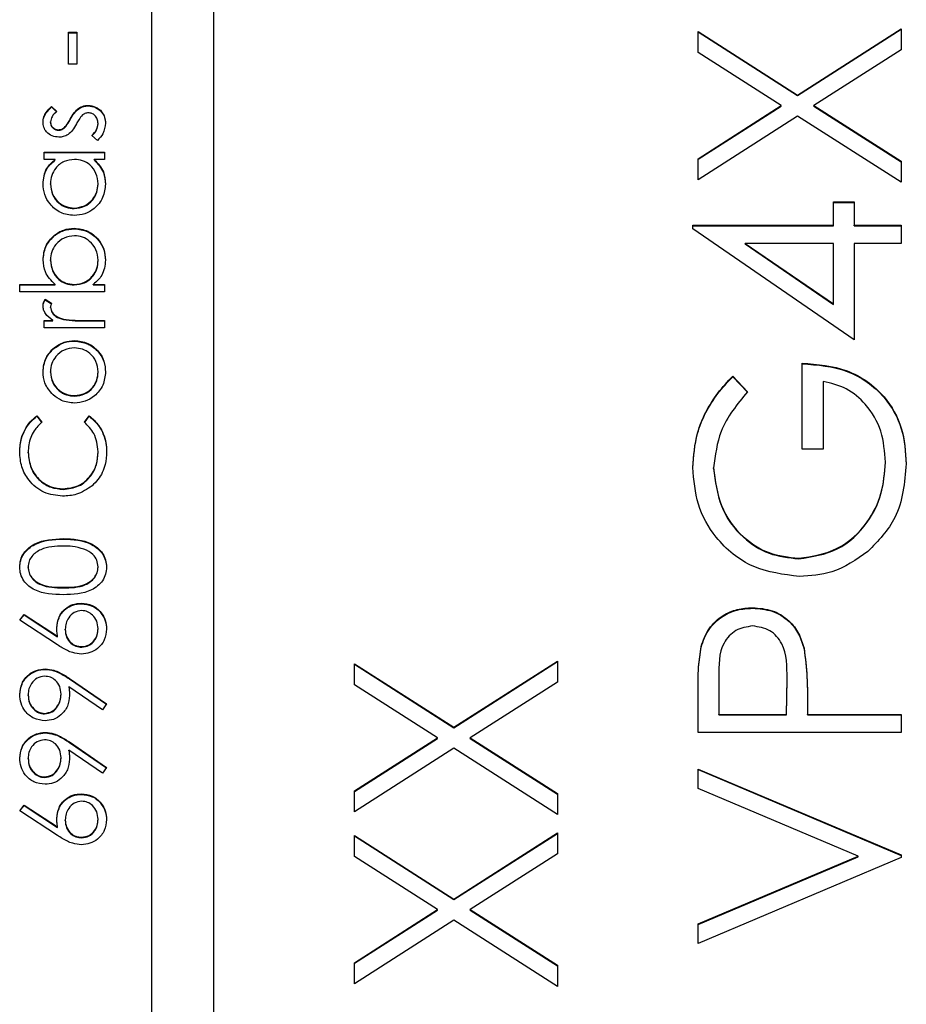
# Model space of a CAD drawing. Header units: millimetres. Extents: x 326 to 1048, y 19 to 719.
# Tile 8 of 19: x 769.62 to 775.3, y 289.98 to 296.29. Entities that reach past the tile are written whole.
import ezdxf

# ---------------------------------------------------------------- set-up
doc = ezdxf.new("R2010")
doc.units = ezdxf.units.MM

msp = doc.modelspace()

# ---------------------------------------------------------------- linework, layer by layer
at = {"color": 7, "linetype": 'Continuous', "lineweight": 25}
for p, q in [((770.4641, 325.372), (770.4641, 285.3943)), ((770.8641, 285.3943), (770.8641, 325.372)), ((769.9334, 296.2074), (769.9877, 296.2074)), ((769.9334, 296.004), (769.9334, 296.2074)), ((769.9334, 296.2041), (769.9877, 296.2041)), ((769.9877, 296.2074), (769.9877, 296.004)), ((773.9641, 296.2133), (774.601, 295.806)), ((773.9641, 296.0787), (773.9641, 296.2133)), ((773.9641, 296.2099), (774.601, 295.8026)), ((774.601, 295.806), (775.2641, 296.2299)), ((774.601, 295.8026), (775.2641, 296.2266)), ((775.2641, 296.2299), (775.2641, 296.0954)), ((774.4958, 295.7385), (773.9641, 296.0787)), ((775.2641, 296.0954), (774.7062, 295.7385)), ((769.9877, 296.004), (769.9334, 296.004)), ((774.601, 295.8026), (774.601, 295.806)), ((769.8256, 295.7328), (769.8588, 295.7006)), ((769.8256, 295.7294), (769.8256, 295.7328)), ((769.8256, 295.7294), (769.8588, 295.6972)), ((769.9993, 295.7182), (769.9993, 295.7216)), ((770.0591, 295.7362), (770.0591, 295.7396)), ((773.9641, 295.3984), (774.4958, 295.7385)), ((773.9641, 295.395), (774.4958, 295.7352)), ((774.4958, 295.7352), (774.4958, 295.7385)), ((774.7062, 295.7385), (775.2641, 295.3817)), ((774.7062, 295.7352), (774.7062, 295.7385)), ((774.7062, 295.7352), (775.2641, 295.3784)), ((769.8181, 295.6305), (769.8181, 295.6338)), ((769.9451, 295.6486), (769.9451, 295.6519)), ((770.1233, 295.6205), (770.1233, 295.6239)), ((774.601, 295.6714), (773.9641, 295.2638)), ((775.2641, 295.2472), (774.601, 295.6714)), ((769.8701, 295.5803), (769.8701, 295.5836)), ((769.9052, 295.5934), (769.9052, 295.5968)), ((770.1185, 295.5158), (770.0826, 295.5473)), ((769.7774, 295.4412), (770.1641, 295.4412)), ((769.7774, 295.3938), (769.7774, 295.4412)), ((769.7774, 295.4379), (770.1641, 295.4379)), ((770.1641, 295.4412), (770.1641, 295.3938)), ((769.8489, 295.3938), (769.7774, 295.3938)), ((769.8489, 295.3904), (769.8489, 295.3938)), ((770.1641, 295.3938), (770.0972, 295.3938)), ((770.0972, 295.3904), (770.0972, 295.3938)), ((773.9641, 295.2638), (773.9641, 295.3984)), ((775.2641, 295.3817), (775.2641, 295.2472)), ((769.8181, 295.2347), (769.8181, 295.238)), ((770.1233, 295.2343), (770.1233, 295.2376)), ((774.8307, 295.1222), (774.9641, 295.1222)), ((774.8307, 294.9723), (774.8307, 295.1222)), ((774.9641, 295.1222), (774.9641, 294.9723)), ((769.9702, 295.0785), (769.9702, 295.0819)), ((774.8307, 295.1189), (774.9641, 295.1189)), ((769.9714, 294.9497), (769.9714, 294.953)), ((773.9307, 294.9723), (774.8307, 294.9723)), ((773.9307, 294.9486), (773.9307, 294.9723)), ((773.9307, 294.969), (774.8307, 294.969)), ((774.9641, 294.2394), (773.9307, 294.9486)), ((774.8307, 294.969), (774.8307, 294.9723)), ((774.9641, 294.9723), (775.2641, 294.9723)), ((774.9641, 294.969), (774.9641, 294.9723)), ((774.9641, 294.969), (775.2641, 294.969)), ((775.2641, 294.9723), (775.2641, 294.8557)), ((774.2661, 294.8557), (774.8307, 294.4684)), ((774.8307, 294.8557), (774.2661, 294.8557)), ((774.2661, 294.8524), (774.2661, 294.8557)), ((774.2661, 294.8524), (774.8307, 294.4651)), ((774.8307, 294.4684), (774.8307, 294.8557)), ((774.9641, 294.8557), (774.9641, 294.2394)), ((775.2641, 294.8557), (774.9641, 294.8557)), ((769.8181, 294.7468), (769.8181, 294.7502)), ((770.1233, 294.7461), (770.1233, 294.7494)), ((769.6213, 294.5937), (769.8475, 294.5937)), ((769.6213, 294.5462), (769.6213, 294.5937)), ((769.6213, 294.5903), (769.8475, 294.5903)), ((769.8475, 294.5903), (769.8475, 294.5937)), ((769.97, 294.5903), (769.97, 294.5937)), ((770.0925, 294.5937), (770.1641, 294.5937)), ((770.0925, 294.5903), (770.0925, 294.5937)), ((770.0925, 294.5903), (770.1641, 294.5903)), ((770.1641, 294.5937), (770.1641, 294.5462)), ((770.1641, 294.5462), (769.6213, 294.5462)), ((769.7838, 294.4988), (769.8249, 294.4727)), ((769.7838, 294.4954), (769.7838, 294.4988)), ((769.7838, 294.4954), (769.8249, 294.4693)), ((769.8181, 294.4451), (769.8181, 294.4484)), ((774.8307, 294.4651), (774.8307, 294.4684)), ((769.7774, 294.3631), (769.8343, 294.3631)), ((769.7774, 294.3157), (769.7774, 294.3631)), ((769.8343, 294.3598), (769.8343, 294.3631)), ((769.9014, 294.3683), (769.9014, 294.3716)), ((770.0341, 294.3631), (770.1641, 294.3631)), ((770.0341, 294.3598), (770.0341, 294.3631)), ((770.1641, 294.3631), (770.1641, 294.3157)), ((769.7774, 294.3598), (769.8343, 294.3598)), ((770.1641, 294.3157), (769.7774, 294.3157)), ((770.0341, 294.3598), (770.1641, 294.3598)), ((769.8343, 294.178), (769.8343, 294.1813)), ((769.9718, 294.231), (769.9718, 294.2343)), ((774.6307, 293.5398), (774.6307, 294.0895)), ((769.8181, 294.031), (769.8181, 294.0343)), ((770.1233, 294.031), (770.1233, 294.0343)), ((774.1859, 294.0062), (774.2807, 293.9062)), ((774.1859, 294.0028), (774.1859, 294.0062)), ((774.1859, 294.0028), (774.2807, 293.9029)), ((774.7641, 293.9729), (774.7641, 293.5398)), ((769.9721, 293.8784), (769.9721, 293.8817)), ((769.732, 293.7529), (769.7638, 293.7114)), ((769.732, 293.7496), (769.732, 293.7529)), ((769.732, 293.7496), (769.7638, 293.708)), ((770.0352, 293.7114), (770.0666, 293.7529)), ((770.0352, 293.708), (770.0666, 293.7496)), ((770.0666, 293.7496), (770.0666, 293.7529)), ((769.6756, 293.5159), (769.6756, 293.5192)), ((770.1233, 293.5191), (770.1233, 293.5225)), ((774.7641, 293.5398), (774.6307, 293.5398)), ((774.0641, 293.4151), (774.0641, 293.4185)), ((775.1641, 293.4526), (775.1641, 293.456)), ((769.9, 293.2817), (769.9, 293.2851)), ((769.8997, 292.963), (769.8997, 292.9664)), ((774.6083, 292.8368), (774.6083, 292.8402)), ((769.6756, 292.7821), (769.6756, 292.7854)), ((770.1233, 292.7821), (770.1233, 292.7854)), ((769.8995, 292.6511), (769.8995, 292.6545)), ((770.0155, 292.5494), (770.0155, 292.5528)), ((769.6213, 292.4443), (769.65, 292.4808)), ((769.6231, 292.4432), (769.65, 292.4775)), ((769.65, 292.4808), (769.8639, 292.3411)), ((769.65, 292.4775), (769.65, 292.4808)), ((769.65, 292.4775), (769.8639, 292.3378)), ((774.3128, 292.5203), (774.3128, 292.5237)), ((769.8628, 292.2864), (769.6213, 292.4443)), ((769.913, 292.3826), (769.913, 292.3859)), ((770.1233, 292.3867), (770.1233, 292.39)), ((769.8639, 292.3378), (769.8639, 292.3411)), ((770.0184, 292.2714), (770.0184, 292.2748)), ((773.9836, 292.2715), (773.9836, 292.2749)), ((774.6427, 292.2611), (774.6427, 292.2644)), ((771.7641, 292.1655), (772.401, 291.7582)), ((771.7641, 292.031), (771.7641, 292.1655)), ((771.7641, 292.1622), (772.401, 291.7549)), ((772.401, 291.7582), (773.0641, 292.1822)), ((772.401, 291.7549), (773.0641, 292.1789)), ((773.0641, 292.1822), (773.0641, 292.0476)), ((769.7839, 292.129), (769.7839, 292.1324)), ((769.9393, 292.0715), (770.1776, 291.9086)), ((769.9393, 292.0681), (769.9393, 292.0715)), ((769.9393, 292.0681), (770.176, 291.9064)), ((772.2958, 291.6908), (771.7641, 292.031)), ((773.0641, 292.0476), (772.5062, 291.6908)), ((774.0974, 292.0784), (774.0974, 291.8407)), ((774.5307, 291.8407), (774.5336, 292.0682)), ((774.5307, 291.8374), (774.5336, 292.0649)), ((774.5336, 292.0692), (774.5336, 292.0734)), ((774.5336, 292.0649), (774.5336, 292.0682)), ((769.8859, 291.9676), (769.8859, 291.9709)), ((770.1512, 291.8707), (769.9361, 292.0178)), ((769.9361, 292.0144), (769.9361, 292.0178)), ((773.9641, 291.7241), (773.9641, 291.9789)), ((769.6756, 291.9627), (769.6756, 291.9661)), ((770.1776, 291.9086), (770.1512, 291.8707)), ((774.6641, 291.9336), (774.6641, 291.8407)), ((769.7807, 291.8443), (769.7807, 291.8476)), ((774.0974, 291.8407), (774.5307, 291.8407)), ((774.0974, 291.8374), (774.0974, 291.8407)), ((774.0974, 291.8374), (774.5307, 291.8374)), ((774.5307, 291.8374), (774.5307, 291.8407)), ((774.6641, 291.8407), (775.2641, 291.8407)), ((774.6641, 291.8374), (774.6641, 291.8407)), ((774.6641, 291.8374), (775.2641, 291.8374)), ((775.2641, 291.8407), (775.2641, 291.7241)), ((769.7839, 291.7222), (769.7839, 291.7256)), ((772.401, 291.7549), (772.401, 291.7582)), ((775.2641, 291.7241), (773.9641, 291.7241)), ((769.9393, 291.6646), (770.1776, 291.5018)), ((769.9393, 291.6613), (769.9393, 291.6646)), ((769.9393, 291.6613), (770.176, 291.4995)), ((771.7641, 291.3506), (772.2958, 291.6908)), ((771.7641, 291.3473), (772.2958, 291.6875)), ((772.2958, 291.6875), (772.2958, 291.6908)), ((772.5062, 291.6908), (773.0641, 291.334)), ((772.5062, 291.6875), (772.5062, 291.6908)), ((772.5062, 291.6875), (773.0641, 291.3306)), ((770.1512, 291.4639), (769.9361, 291.6109)), ((769.9361, 291.6076), (769.9361, 291.6109)), ((772.401, 291.6237), (771.7641, 291.2161)), ((773.0641, 291.1994), (772.401, 291.6237)), ((769.6756, 291.5559), (769.6756, 291.5592)), ((769.8859, 291.5608), (769.8859, 291.5641)), ((770.1776, 291.5018), (770.1512, 291.4639)), ((773.9641, 291.4909), (775.2641, 290.9412)), ((773.9641, 291.366), (773.9641, 291.4909)), ((773.9641, 291.4876), (775.2641, 290.9379)), ((769.7807, 291.4374), (769.7807, 291.4408)), ((771.7641, 291.2161), (771.7641, 291.3506)), ((774.9885, 290.9329), (773.9641, 291.366)), ((770.0155, 291.329), (770.0155, 291.3323)), ((773.0641, 291.334), (773.0641, 291.1994)), ((769.6213, 291.2238), (769.65, 291.2604)), ((769.8628, 291.066), (769.6213, 291.2238)), ((769.6231, 291.2227), (769.65, 291.257)), ((769.65, 291.2604), (769.8639, 291.1206)), ((769.65, 291.257), (769.65, 291.2604)), ((769.65, 291.257), (769.8639, 291.1173)), ((769.913, 291.1621), (769.913, 291.1654)), ((770.1233, 291.1662), (770.1233, 291.1696)), ((769.8639, 291.1173), (769.8639, 291.1206)), ((770.0184, 291.051), (770.0184, 291.0543)), ((771.7641, 291.0662), (772.401, 290.6588)), ((771.7641, 290.9316), (771.7641, 291.0662)), ((771.7641, 291.0628), (772.401, 290.6555)), ((772.401, 290.6588), (773.0641, 291.0828)), ((772.401, 290.6555), (773.0641, 291.0795)), ((773.0641, 291.0828), (773.0641, 290.9483)), ((772.2958, 290.5914), (771.7641, 290.9316)), ((773.0641, 290.9483), (772.5062, 290.5914)), ((773.9641, 290.4998), (774.9885, 290.9329)), ((773.9641, 290.4965), (774.9885, 290.9296)), ((775.2641, 290.9246), (773.9641, 290.3749)), ((774.9885, 290.9296), (774.9885, 290.9329)), ((775.2641, 290.9412), (775.2641, 290.9246)), ((772.401, 290.6555), (772.401, 290.6588)), ((771.7641, 290.2512), (772.2958, 290.5914)), ((771.7641, 290.2479), (772.2958, 290.5881)), ((772.2958, 290.5881), (772.2958, 290.5914)), ((772.5062, 290.5914), (773.0641, 290.2346)), ((772.5062, 290.5881), (772.5062, 290.5914)), ((772.5062, 290.5881), (773.0641, 290.2312)), ((772.401, 290.5243), (771.7641, 290.1167)), ((773.0641, 290.1), (772.401, 290.5243)), ((773.9641, 290.3749), (773.9641, 290.4998)), ((771.7641, 290.1167), (771.7641, 290.2512)), ((773.0641, 290.2346), (773.0641, 290.1))]:
    msp.add_line(p, q, dxfattribs=at)
for points, knots in [([(769.7706, 295.6338), (769.7718, 295.6447), (769.7742, 295.6664), (769.7937, 295.7009), (769.8135, 295.7207), (769.8256, 295.7328)], [0, 0, 0, 0, 0.279553, 0.559703, 1, 1, 1, 1]), ([(769.7706, 295.6305), (769.7718, 295.6413), (769.7742, 295.6631), (769.7937, 295.6976), (769.8135, 295.7174), (769.8256, 295.7294)], [0, 0, 0, 0, 0.279553, 0.559703, 1, 1, 1, 1]), ([(769.8588, 295.7006), (769.8471, 295.6904), (769.8263, 295.6723), (769.8206, 295.6455), (769.8181, 295.6338)], [0, 0, 0, 0, 0.562045, 1, 1, 1, 1]), ([(769.9451, 295.6519), (769.9532, 295.6666), (769.9677, 295.6926), (769.9897, 295.7127), (769.9993, 295.7216)], [0, 0, 0, 0, 0.560649, 1, 1, 1, 1]), ([(769.9451, 295.6486), (769.9532, 295.6632), (769.9677, 295.6893), (769.9897, 295.7094), (769.9993, 295.7182)], [0, 0, 0, 0, 0.560649, 1, 1, 1, 1]), ([(769.9993, 295.7216), (770.0098, 295.7274), (770.0284, 295.7379), (770.0497, 295.739), (770.0591, 295.7396)], [0, 0, 0, 0, 0.559466, 1, 1, 1, 1]), ([(769.9993, 295.7182), (770.0098, 295.7241), (770.0284, 295.7345), (770.0497, 295.7357), (770.0591, 295.7362)], [0, 0, 0, 0, 0.559466, 1, 1, 1, 1]), ([(770.0611, 295.6921), (770.0536, 295.6914), (770.0401, 295.6902), (770.0291, 295.6825), (770.0242, 295.6791)], [0, 0, 0, 0, 0.559603, 1, 1, 1, 1]), ([(770.0591, 295.7396), (770.0758, 295.7376), (770.109, 295.7338), (770.1459, 295.703), (770.1678, 295.6655), (770.1698, 295.6394), (770.1708, 295.6263)], [0, 0, 0, 0, 0.279548, 0.559226, 0.779475, 1, 1, 1, 1]), ([(770.0591, 295.7362), (770.0758, 295.7343), (770.109, 295.7304), (770.1459, 295.6997), (770.1678, 295.6622), (770.1698, 295.636), (770.1708, 295.623)], [0, 0, 0, 0, 0.279548, 0.559226, 0.779475, 1, 1, 1, 1]), ([(770.1233, 295.6239), (770.1224, 295.6335), (770.1204, 295.6527), (770.1042, 295.6748), (770.0838, 295.6896), (770.0687, 295.6913), (770.0611, 295.6921)], [0, 0, 0, 0, 0.279988, 0.559745, 0.779963, 1, 1, 1, 1]), ([(769.872, 295.5362), (769.8572, 295.5376), (769.8276, 295.5404), (769.7937, 295.5661), (769.7733, 295.599), (769.7715, 295.6222), (769.7706, 295.6338)], [0, 0, 0, 0, 0.279936, 0.559437, 0.779611, 1, 1, 1, 1]), ([(769.8181, 295.6338), (769.8191, 295.6263), (769.821, 295.6113), (769.8357, 295.5953), (769.8524, 295.5852), (769.8642, 295.5841), (769.8701, 295.5836)], [0, 0, 0, 0, 0.279313, 0.559072, 0.779518, 1, 1, 1, 1]), ([(769.8181, 295.6305), (769.8191, 295.623), (769.821, 295.6079), (769.8357, 295.592), (769.8524, 295.5819), (769.8642, 295.5808), (769.8701, 295.5803)], [0, 0, 0, 0, 0.279313, 0.559072, 0.779518, 1, 1, 1, 1]), ([(769.9052, 295.5968), (769.9138, 295.6062), (769.9293, 295.623), (769.9402, 295.6431), (769.9451, 295.6519)], [0, 0, 0, 0, 0.559018, 1, 1, 1, 1]), ([(769.9052, 295.5934), (769.9138, 295.6028), (769.9293, 295.6197), (769.9402, 295.6398), (769.9451, 295.6486)], [0, 0, 0, 0, 0.559018, 1, 1, 1, 1]), ([(770.0242, 295.6791), (770.0156, 295.6689), (770.0002, 295.6508), (769.9892, 295.6298), (769.9844, 295.6205)], [0, 0, 0, 0, 0.559074, 1, 1, 1, 1]), ([(770.0826, 295.5473), (770.0949, 295.5593), (770.1168, 295.5807), (770.1213, 295.6107), (770.1233, 295.6239)], [0, 0, 0, 0, 0.560833, 1, 1, 1, 1]), ([(770.1708, 295.6263), (770.1678, 295.6023), (770.1623, 295.5594), (770.1319, 295.5292), (770.1185, 295.5158)], [0, 0, 0, 0, 0.559289, 1, 1, 1, 1]), ([(769.8701, 295.5836), (769.8773, 295.5845), (769.8901, 295.586), (769.9006, 295.5935), (769.9052, 295.5968)], [0, 0, 0, 0, 0.559054, 1, 1, 1, 1]), ([(769.8701, 295.5803), (769.8773, 295.5811), (769.8901, 295.5827), (769.9006, 295.5901), (769.9052, 295.5934)], [0, 0, 0, 0, 0.559054, 1, 1, 1, 1]), ([(769.9844, 295.6205), (769.9765, 295.6064), (769.9625, 295.5813), (769.941, 295.5622), (769.9316, 295.5538)], [0, 0, 0, 0, 0.560659, 1, 1, 1, 1]), ([(770.0826, 295.5439), (770.0949, 295.5559), (770.1168, 295.5774), (770.1213, 295.6074), (770.1233, 295.6205)], [0, 0, 0, 0, 0.560833, 1, 1, 1, 1]), ([(769.9316, 295.5538), (769.9212, 295.5481), (769.9025, 295.5378), (769.8813, 295.5367), (769.872, 295.5362)], [0, 0, 0, 0, 0.559587, 1, 1, 1, 1]), ([(769.7706, 295.2374), (769.7745, 295.2723), (769.7816, 295.3347), (769.8283, 295.3757), (769.8489, 295.3938)], [0, 0, 0, 0, 0.559062, 1, 1, 1, 1]), ([(769.7706, 295.234), (769.7745, 295.2689), (769.7816, 295.3313), (769.8283, 295.3723), (769.8489, 295.3904)], [0, 0, 0, 0, 0.5590621, 1, 1, 1, 1]), ([(769.9716, 295.3938), (769.9486, 295.3912), (769.9028, 295.3862), (769.8523, 295.3434), (769.8223, 295.292), (769.8195, 295.256), (769.8181, 295.238)], [0, 0, 0, 0, 0.27966, 0.55921, 0.779487, 1, 1, 1, 1]), ([(770.1233, 295.2376), (770.1206, 295.2603), (770.1152, 295.3056), (770.0764, 295.3584), (770.0252, 295.3891), (769.9894, 295.3922), (769.9716, 295.3938)], [0, 0, 0, 0, 0.279822, 0.559387, 0.779603, 1, 1, 1, 1]), ([(770.0972, 295.3938), (770.121, 295.3687), (770.1635, 295.3239), (770.1686, 295.2628), (770.1708, 295.2359)], [0, 0, 0, 0, 0.5587633, 1, 1, 1, 1]), ([(770.0972, 295.3904), (770.121, 295.3654), (770.1635, 295.3206), (770.1686, 295.2595), (770.1708, 295.2326)], [0, 0, 0, 0, 0.558763, 1, 1, 1, 1]), ([(769.9696, 295.0344), (769.94, 295.0381), (769.8807, 295.0454), (769.8162, 295.1014), (769.7765, 295.1675), (769.7726, 295.2141), (769.7706, 295.2374)], [0, 0, 0, 0, 0.279413, 0.559191, 0.779548, 1, 1, 1, 1]), ([(769.8181, 295.238), (769.8207, 295.2154), (769.826, 295.1701), (769.8663, 295.1186), (769.9168, 295.0877), (769.9524, 295.0838), (769.9702, 295.0819)], [0, 0, 0, 0, 0.279767, 0.559291, 0.779719, 1, 1, 1, 1]), ([(769.8181, 295.2347), (769.8207, 295.212), (769.826, 295.1667), (769.8663, 295.1152), (769.9168, 295.0843), (769.9524, 295.0805), (769.9702, 295.0785)], [0, 0, 0, 0, 0.2797672, 0.5592905, 0.7797189, 1, 1, 1, 1]), ([(770.1708, 295.2359), (770.1674, 295.2062), (770.1604, 295.1468), (770.1057, 295.081), (770.0397, 295.0404), (769.993, 295.0364), (769.9696, 295.0344)], [0, 0, 0, 0, 0.279573, 0.559333, 0.779589, 1, 1, 1, 1]), ([(769.9702, 295.0819), (769.9928, 295.0851), (770.0379, 295.0915), (770.0884, 295.1331), (770.1181, 295.1842), (770.1216, 295.2198), (770.1233, 295.2376)], [0, 0, 0, 0, 0.2794286, 0.5591463, 0.7795701, 1, 1, 1, 1]), ([(769.9702, 295.0785), (769.9928, 295.0817), (770.0379, 295.0881), (770.0884, 295.1298), (770.1181, 295.1809), (770.1216, 295.2165), (770.1233, 295.2343)], [0, 0, 0, 0, 0.2794286, 0.5591463, 0.7795701, 1, 1, 1, 1]), ([(769.7706, 294.7513), (769.774, 294.781), (769.7809, 294.8404), (769.8356, 294.9061), (769.9014, 294.947), (769.9481, 294.951), (769.9714, 294.953)], [0, 0, 0, 0, 0.279577, 0.559334, 0.779604, 1, 1, 1, 1]), ([(769.7706, 294.748), (769.774, 294.7777), (769.7809, 294.8371), (769.8356, 294.9028), (769.9014, 294.9437), (769.9481, 294.9477), (769.9714, 294.9497)], [0, 0, 0, 0, 0.279577, 0.559334, 0.779604, 1, 1, 1, 1]), ([(769.9714, 294.953), (770.0011, 294.9494), (770.0606, 294.9421), (770.1251, 294.886), (770.1649, 294.8198), (770.1689, 294.7732), (770.1708, 294.7498)], [0, 0, 0, 0, 0.279433, 0.559216, 0.779559, 1, 1, 1, 1]), ([(769.9714, 294.9497), (770.0011, 294.9461), (770.0606, 294.9388), (770.1251, 294.8827), (770.1649, 294.8165), (770.1689, 294.7698), (770.1708, 294.7465)], [0, 0, 0, 0, 0.279433, 0.559216, 0.779559, 1, 1, 1, 1]), ([(769.9714, 294.9056), (769.9489, 294.9024), (769.9038, 294.8959), (769.8532, 294.8546), (769.8233, 294.8035), (769.8198, 294.7679), (769.8181, 294.7502)], [0, 0, 0, 0, 0.279403, 0.559104, 0.779552, 1, 1, 1, 1]), ([(770.1233, 294.7494), (770.1207, 294.7721), (770.1154, 294.8173), (770.0752, 294.8688), (770.0248, 294.8998), (769.9892, 294.9036), (769.9714, 294.9056)], [0, 0, 0, 0, 0.279756, 0.559279, 0.779725, 1, 1, 1, 1]), ([(769.8475, 294.5937), (769.823, 294.6185), (769.7793, 294.6628), (769.7732, 294.7242), (769.7706, 294.7513)], [0, 0, 0, 0, 0.559294, 1, 1, 1, 1]), ([(769.8181, 294.7502), (769.8209, 294.7275), (769.8264, 294.6822), (769.8651, 294.6292), (769.9163, 294.5983), (769.9521, 294.5952), (769.97, 294.5937)], [0, 0, 0, 0, 0.279786, 0.559477, 0.779627, 1, 1, 1, 1]), ([(769.8181, 294.7468), (769.8209, 294.7242), (769.8264, 294.6788), (769.8651, 294.6259), (769.9163, 294.595), (769.9521, 294.5919), (769.97, 294.5903)], [0, 0, 0, 0, 0.279786, 0.559477, 0.779627, 1, 1, 1, 1]), ([(769.97, 294.5937), (769.9929, 294.5962), (770.0387, 294.6013), (770.0893, 294.6439), (770.119, 294.6955), (770.1219, 294.7314), (770.1233, 294.7494)], [0, 0, 0, 0, 0.2796393, 0.5591919, 0.7795122, 1, 1, 1, 1]), ([(769.97, 294.5903), (769.9929, 294.5929), (770.0387, 294.598), (770.0893, 294.6405), (770.119, 294.6922), (770.1219, 294.7281), (770.1233, 294.7461)], [0, 0, 0, 0, 0.279639, 0.559192, 0.779512, 1, 1, 1, 1]), ([(770.1708, 294.7498), (770.1668, 294.715), (770.1596, 294.6528), (770.113, 294.6118), (770.0925, 294.5937)], [0, 0, 0, 0, 0.558922, 1, 1, 1, 1]), ([(769.7706, 294.4574), (769.7715, 294.4656), (769.7733, 294.4803), (769.7806, 294.4931), (769.7838, 294.4988)], [0, 0, 0, 0, 0.559243, 1, 1, 1, 1]), ([(769.7706, 294.4541), (769.7715, 294.4623), (769.7733, 294.477), (769.7806, 294.4898), (769.7838, 294.4954)], [0, 0, 0, 0, 0.559243, 1, 1, 1, 1]), ([(769.8343, 294.3631), (769.8161, 294.3764), (769.7908, 294.3949), (769.7729, 294.4313), (769.7714, 294.4487), (769.7706, 294.4574)], [0, 0, 0, 0, 0.558788, 0.779481, 1, 1, 1, 1]), ([(769.8249, 294.4727), (769.8229, 294.4684), (769.8193, 294.4606), (769.8185, 294.4521), (769.8181, 294.4484)], [0, 0, 0, 0, 0.560396, 1, 1, 1, 1]), ([(769.8181, 294.4484), (769.8205, 294.4373), (769.8254, 294.4148), (769.8565, 294.386), (769.8844, 294.3771), (769.9014, 294.3716)], [0, 0, 0, 0, 0.278336, 0.558768, 1, 1, 1, 1]), ([(769.8181, 294.4451), (769.8205, 294.4339), (769.8254, 294.4115), (769.8565, 294.3827), (769.8844, 294.3737), (769.9014, 294.3683)], [0, 0, 0, 0, 0.2783358, 0.5587681, 1, 1, 1, 1]), ([(769.9014, 294.3716), (769.926, 294.3685), (769.9701, 294.3629), (770.0145, 294.3631), (770.0341, 294.3631)], [0, 0, 0, 0, 0.559636, 1, 1, 1, 1]), ([(769.9014, 294.3683), (769.926, 294.3652), (769.9701, 294.3596), (770.0145, 294.3597), (770.0341, 294.3598)], [0, 0, 0, 0, 0.559636, 1, 1, 1, 1]), ([(769.7706, 294.0345), (769.7738, 294.0659), (769.7797, 294.122), (769.8176, 294.1632), (769.8343, 294.1813)], [0, 0, 0, 0, 0.559182, 1, 1, 1, 1]), ([(769.7706, 294.0312), (769.7738, 294.0625), (769.7797, 294.1186), (769.8176, 294.1598), (769.8343, 294.178)], [0, 0, 0, 0, 0.559182, 1, 1, 1, 1]), ([(769.9721, 294.1869), (769.9495, 294.1843), (769.9042, 294.1791), (769.8544, 294.1373), (769.8229, 294.0875), (769.8197, 294.052), (769.8181, 294.0343)], [0, 0, 0, 0, 0.2795862, 0.5593981, 0.7796526, 1, 1, 1, 1]), ([(769.8343, 294.1813), (769.8573, 294.1984), (769.8985, 294.229), (769.9494, 294.2327), (769.9718, 294.2343)], [0, 0, 0, 0, 0.559216, 1, 1, 1, 1]), ([(769.8343, 294.178), (769.8573, 294.1951), (769.8985, 294.2256), (769.9494, 294.2293), (769.9718, 294.231)], [0, 0, 0, 0, 0.559216, 1, 1, 1, 1]), ([(769.9718, 294.2343), (770.0012, 294.2307), (770.06, 294.2234), (770.1261, 294.1701), (770.1655, 294.104), (770.1691, 294.0577), (770.1708, 294.0345)], [0, 0, 0, 0, 0.279521, 0.559381, 0.779507, 1, 1, 1, 1]), ([(769.9718, 294.231), (770.0012, 294.2273), (770.06, 294.2201), (770.1261, 294.1668), (770.1655, 294.1007), (770.1691, 294.0543), (770.1708, 294.0312)], [0, 0, 0, 0, 0.279521, 0.559381, 0.779507, 1, 1, 1, 1]), ([(770.1233, 294.0343), (770.1208, 294.0567), (770.1157, 294.1015), (770.0754, 294.1521), (770.0248, 294.1817), (769.9897, 294.1851), (769.9721, 294.1869)], [0, 0, 0, 0, 0.2797454, 0.5591127, 0.7796058, 1, 1, 1, 1]), ([(774.6307, 294.0895), (774.7289, 294.0815), (774.9247, 294.0655), (775.1565, 293.9011), (775.2816, 293.6765), (775.2921, 293.5228), (775.2974, 293.4458)], [0, 0, 0, 0, 0.280351, 0.559367, 0.779371, 1, 1, 1, 1]), ([(774.6307, 294.0861), (774.7289, 294.0781), (774.9247, 294.0622), (775.1565, 293.8977), (775.2816, 293.6732), (775.2921, 293.5195), (775.2974, 293.4425)], [0, 0, 0, 0, 0.280351, 0.559367, 0.779371, 1, 1, 1, 1]), ([(769.8346, 293.8872), (769.8139, 293.9111), (769.7768, 293.9539), (769.7725, 294.0098), (769.7706, 294.0345)], [0, 0, 0, 0, 0.55888, 1, 1, 1, 1]), ([(769.8181, 294.0343), (769.8208, 294.0117), (769.8263, 293.9665), (769.8686, 293.9171), (769.9188, 293.8863), (769.9543, 293.8833), (769.9721, 293.8817)], [0, 0, 0, 0, 0.279484, 0.559256, 0.779547, 1, 1, 1, 1]), ([(769.8181, 294.031), (769.8208, 294.0084), (769.8263, 293.9632), (769.8686, 293.9137), (769.9188, 293.883), (769.9543, 293.8799), (769.9721, 293.8784)], [0, 0, 0, 0, 0.279484, 0.559256, 0.779547, 1, 1, 1, 1]), ([(770.1708, 294.0345), (770.1678, 294.0049), (770.1619, 293.9457), (770.1069, 293.8805), (770.0413, 293.8407), (769.9949, 293.8364), (769.9718, 293.8343)], [0, 0, 0, 0, 0.279776, 0.559179, 0.779592, 1, 1, 1, 1]), ([(769.9721, 293.8817), (769.9944, 293.8846), (770.0391, 293.8902), (770.0898, 293.9306), (770.1186, 293.9815), (770.1218, 294.0167), (770.1233, 294.0343)], [0, 0, 0, 0, 0.279618, 0.559167, 0.779512, 1, 1, 1, 1]), ([(769.9721, 293.8784), (769.9944, 293.8812), (770.0391, 293.8869), (770.0898, 293.9272), (770.1186, 293.9782), (770.1218, 294.0134), (770.1233, 294.031)], [0, 0, 0, 0, 0.279618, 0.559167, 0.779512, 1, 1, 1, 1]), ([(773.9307, 293.4224), (773.9362, 293.4967), (773.9452, 293.6193), (774.0106, 293.778), (774.0879, 293.9003), (774.1533, 293.9709), (774.1859, 294.0062)], [0, 0, 0, 0, 0.339527, 0.559586, 0.779731, 1, 1, 1, 1]), ([(773.9307, 293.4191), (773.9362, 293.4934), (773.9452, 293.6159), (774.0106, 293.7747), (774.0879, 293.897), (774.1533, 293.9675), (774.1859, 294.0028)], [0, 0, 0, 0, 0.339527, 0.559586, 0.779731, 1, 1, 1, 1]), ([(775.1641, 293.456), (775.1589, 293.523), (775.1486, 293.6569), (775.052, 293.8216), (774.9184, 293.9356), (774.8155, 293.9604), (774.7641, 293.9729)], [0, 0, 0, 0, 0.280254, 0.559912, 0.779941, 1, 1, 1, 1]), ([(769.9718, 293.8343), (769.9433, 293.8371), (769.8923, 293.8421), (769.8523, 293.8734), (769.8346, 293.8872)], [0, 0, 0, 0, 0.559285, 1, 1, 1, 1]), ([(774.2807, 293.9062), (774.2146, 293.8259), (774.0965, 293.6824), (774.074, 293.4992), (774.0641, 293.4185)], [0, 0, 0, 0, 0.55984, 1, 1, 1, 1]), ([(769.6213, 293.5222), (769.6234, 293.5524), (769.6267, 293.6022), (769.6541, 293.6663), (769.6867, 293.7155), (769.7169, 293.7404), (769.732, 293.7529)], [0, 0, 0, 0, 0.33969, 0.55984, 0.77993, 1, 1, 1, 1]), ([(769.6213, 293.5188), (769.6234, 293.5491), (769.6267, 293.5989), (769.6541, 293.663), (769.6867, 293.7122), (769.7169, 293.7371), (769.732, 293.7496)], [0, 0, 0, 0, 0.33969, 0.55984, 0.77993, 1, 1, 1, 1]), ([(770.0666, 293.7529), (770.0892, 293.7327), (770.1264, 293.6995), (770.1583, 293.6375), (770.175, 293.5812), (770.1768, 293.5423), (770.1776, 293.5228)], [0, 0, 0, 0, 0.339341, 0.559515, 0.77972, 1, 1, 1, 1]), ([(770.0666, 293.7496), (770.0892, 293.7294), (770.1264, 293.6961), (770.1583, 293.6342), (770.175, 293.5779), (770.1768, 293.5389), (770.1776, 293.5195)], [0, 0, 0, 0, 0.339341, 0.559515, 0.77972, 1, 1, 1, 1]), ([(769.7638, 293.7114), (769.7458, 293.6941), (769.7161, 293.6656), (769.691, 293.614), (769.6777, 293.5674), (769.6763, 293.5353), (769.6756, 293.5192)], [0, 0, 0, 0, 0.339327, 0.559466, 0.779727, 1, 1, 1, 1]), ([(770.1233, 293.5225), (770.1184, 293.5634), (770.1094, 293.6366), (770.0579, 293.6885), (770.0352, 293.7114)], [0, 0, 0, 0, 0.558772, 1, 1, 1, 1]), ([(769.8964, 293.2376), (769.8549, 293.2424), (769.772, 293.2521), (769.6811, 293.3303), (769.6286, 293.4245), (769.6237, 293.4896), (769.6213, 293.5222)], [0, 0, 0, 0, 0.279512, 0.55908, 0.779374, 1, 1, 1, 1]), ([(769.6756, 293.5192), (769.6795, 293.4854), (769.6872, 293.4179), (769.7446, 293.3391), (769.8201, 293.2923), (769.8734, 293.2875), (769.9, 293.2851)], [0, 0, 0, 0, 0.279856, 0.559519, 0.779686, 1, 1, 1, 1]), ([(769.6756, 293.5159), (769.6795, 293.4821), (769.6872, 293.4146), (769.7446, 293.3358), (769.8201, 293.2889), (769.8734, 293.2841), (769.9, 293.2817)], [0, 0, 0, 0, 0.279856, 0.559519, 0.779686, 1, 1, 1, 1]), ([(769.9, 293.2851), (769.9342, 293.2891), (770.0027, 293.2972), (770.0765, 293.3634), (770.1177, 293.442), (770.1215, 293.4956), (770.1233, 293.5225)], [0, 0, 0, 0, 0.279434, 0.558921, 0.779283, 1, 1, 1, 1]), ([(769.9, 293.2817), (769.9342, 293.2857), (770.0027, 293.2938), (770.0765, 293.3601), (770.1177, 293.4387), (770.1215, 293.4923), (770.1233, 293.5191)], [0, 0, 0, 0, 0.279434, 0.558921, 0.779283, 1, 1, 1, 1]), ([(770.1776, 293.5228), (770.1761, 293.495), (770.1735, 293.4491), (770.1518, 293.3888), (770.124, 293.3421), (770.0981, 293.3171), (770.0851, 293.3047)], [0, 0, 0, 0, 0.339838, 0.559927, 0.779959, 1, 1, 1, 1]), ([(774.6135, 292.7236), (774.5116, 292.7364), (774.3079, 292.762), (774.0794, 292.9489), (773.9501, 293.1819), (773.9372, 293.3422), (773.9307, 293.4224)], [0, 0, 0, 0, 0.27959, 0.559072, 0.779411, 1, 1, 1, 1]), ([(774.0641, 293.4185), (774.0741, 293.3363), (774.0941, 293.172), (774.2329, 292.98), (774.4142, 292.8621), (774.5436, 292.8475), (774.6083, 292.8402)], [0, 0, 0, 0, 0.279847, 0.559555, 0.779847, 1, 1, 1, 1]), ([(774.6083, 292.8402), (774.6943, 292.8535), (774.8663, 292.8801), (775.048, 293.0525), (775.148, 293.2528), (775.1587, 293.3882), (775.1641, 293.456)], [0, 0, 0, 0, 0.279061, 0.558584, 0.779236, 1, 1, 1, 1]), ([(774.6083, 292.8368), (774.6943, 292.8501), (774.8663, 292.8767), (775.048, 293.0491), (775.148, 293.2495), (775.1587, 293.3849), (775.1641, 293.4526)], [0, 0, 0, 0, 0.279061, 0.558584, 0.779236, 1, 1, 1, 1]), ([(775.2974, 293.4458), (775.2863, 293.3245), (775.2665, 293.1076), (775.1173, 292.9516), (775.0516, 292.8828)], [0, 0, 0, 0, 0.559617, 1, 1, 1, 1]), ([(774.0641, 293.4151), (774.0741, 293.333), (774.0941, 293.1686), (774.2329, 292.9767), (774.4142, 292.8587), (774.5436, 292.8441), (774.6083, 292.8368)], [0, 0, 0, 0, 0.279847, 0.559555, 0.779847, 1, 1, 1, 1]), ([(770.0851, 293.3047), (770.053, 293.2828), (769.9957, 293.2436), (769.9268, 293.2394), (769.8964, 293.2376)], [0, 0, 0, 0, 0.559029, 1, 1, 1, 1]), ([(769.6213, 292.7838), (769.6226, 292.7994), (769.6251, 292.8305), (769.6527, 292.8873), (769.741, 292.9588), (769.8362, 292.9633), (769.8997, 292.9664)], [0, 0, 0, 0, 0.1256, 0.251197, 0.500581, 1, 1, 1, 1]), ([(769.6213, 292.7805), (769.6226, 292.7961), (769.6251, 292.8272), (769.6527, 292.8839), (769.741, 292.9554), (769.8362, 292.96), (769.8997, 292.963)], [0, 0, 0, 0, 0.1256, 0.251197, 0.500581, 1, 1, 1, 1]), ([(769.8995, 292.9189), (769.8503, 292.917), (769.7767, 292.914), (769.704, 292.8645), (769.6794, 292.8217), (769.6769, 292.7975), (769.6756, 292.7854)], [0, 0, 0, 0, 0.500072, 0.749021, 0.874598, 1, 1, 1, 1]), ([(770.0325, 292.8989), (770.0081, 292.9056), (769.9645, 292.9177), (769.9194, 292.9185), (769.8995, 292.9189)], [0, 0, 0, 0, 0.559599, 1, 1, 1, 1]), ([(769.8997, 292.9664), (769.9632, 292.9634), (770.0584, 292.959), (770.1461, 292.8871), (770.1738, 292.8305), (770.1764, 292.7994), (770.1776, 292.7838)], [0, 0, 0, 0, 0.499407, 0.748743, 0.874372, 1, 1, 1, 1]), ([(769.8997, 292.963), (769.9632, 292.9601), (770.0584, 292.9557), (770.1461, 292.8838), (770.1738, 292.8272), (770.1764, 292.7961), (770.1776, 292.7805)], [0, 0, 0, 0, 0.499407, 0.748743, 0.874372, 1, 1, 1, 1]), ([(770.1233, 292.7854), (770.1215, 292.7999), (770.1179, 292.8288), (770.0877, 292.8734), (770.0534, 292.8892), (770.0325, 292.8989)], [0, 0, 0, 0, 0.280257, 0.560781, 1, 1, 1, 1]), ([(775.0516, 292.8828), (774.9772, 292.8316), (774.8443, 292.7399), (774.6841, 292.7286), (774.6135, 292.7236)], [0, 0, 0, 0, 0.5593165, 1, 1, 1, 1]), ([(769.8997, 292.607), (769.8365, 292.6091), (769.7574, 292.6116), (769.6779, 292.6609), (769.6464, 292.6952), (769.6251, 292.7375), (769.6226, 292.7684), (769.6213, 292.7838)], [0, 0, 0, 0, 0.498702, 0.624177, 0.749467, 0.874745, 1, 1, 1, 1]), ([(769.6756, 292.7854), (769.6768, 292.7733), (769.6792, 292.749), (769.6978, 292.7169), (769.7239, 292.6912), (769.7883, 292.6562), (769.8501, 292.6553), (769.8995, 292.6545)], [0, 0, 0, 0, 0.125139, 0.250418, 0.375519, 0.500847, 1, 1, 1, 1]), ([(769.6756, 292.7821), (769.6768, 292.77), (769.6792, 292.7457), (769.6978, 292.7135), (769.7239, 292.6879), (769.7883, 292.6529), (769.8501, 292.6519), (769.8995, 292.6511)], [0, 0, 0, 0, 0.1251388, 0.2504182, 0.3755189, 0.5008471, 1, 1, 1, 1]), ([(769.8995, 292.6545), (769.9489, 292.6549), (770.023, 292.6554), (770.0952, 292.7062), (770.1194, 292.7491), (770.122, 292.7733), (770.1233, 292.7854)], [0, 0, 0, 0, 0.500291, 0.749086, 0.874606, 1, 1, 1, 1]), ([(769.8995, 292.6511), (769.9489, 292.6515), (770.023, 292.6521), (770.0952, 292.7029), (770.1194, 292.7458), (770.122, 292.77), (770.1233, 292.7821)], [0, 0, 0, 0, 0.500291, 0.749086, 0.874606, 1, 1, 1, 1]), ([(770.1776, 292.7838), (770.1764, 292.7684), (770.1739, 292.7375), (770.1461, 292.6814), (770.0572, 292.6119), (769.9627, 292.609), (769.8997, 292.607)], [0, 0, 0, 0, 0.1255507, 0.25109, 0.5002501, 1, 1, 1, 1]), ([(769.8588, 292.3959), (769.8614, 292.419), (769.8667, 292.4654), (769.9091, 292.517), (769.9609, 292.5482), (769.9973, 292.5512), (770.0155, 292.5528)], [0, 0, 0, 0, 0.279638, 0.559326, 0.779527, 1, 1, 1, 1]), ([(769.8588, 292.3925), (769.8614, 292.4157), (769.8667, 292.462), (769.9091, 292.5136), (769.9609, 292.5448), (769.9973, 292.5479), (770.0155, 292.5494)], [0, 0, 0, 0, 0.279638, 0.559326, 0.779527, 1, 1, 1, 1]), ([(770.0155, 292.5528), (770.0398, 292.55), (770.0882, 292.5446), (770.1418, 292.4994), (770.1723, 292.4444), (770.1758, 292.4065), (770.1776, 292.3875)], [0, 0, 0, 0, 0.279631, 0.55896, 0.779478, 1, 1, 1, 1]), ([(770.0155, 292.5494), (770.0398, 292.5467), (770.0882, 292.5412), (770.1418, 292.4961), (770.1723, 292.441), (770.1758, 292.4031), (770.1776, 292.3842)], [0, 0, 0, 0, 0.279631, 0.55896, 0.779478, 1, 1, 1, 1]), ([(770.0184, 292.5053), (770.0018, 292.5029), (769.9686, 292.498), (769.9351, 292.4633), (769.9158, 292.425), (769.914, 292.399), (769.913, 292.3859)], [0, 0, 0, 0, 0.278754, 0.558605, 0.779147, 1, 1, 1, 1]), ([(770.1233, 292.39), (770.1217, 292.4063), (770.1185, 292.4388), (770.0913, 292.4764), (770.0567, 292.5013), (770.0312, 292.504), (770.0184, 292.5053)], [0, 0, 0, 0, 0.280018, 0.559853, 0.779987, 1, 1, 1, 1]), ([(773.9836, 292.2749), (773.9978, 292.3143), (774.0263, 292.3933), (774.1143, 292.4749), (774.2142, 292.5179), (774.2799, 292.5218), (774.3128, 292.5237)], [0, 0, 0, 0, 0.2797054, 0.5593809, 0.7795086, 1, 1, 1, 1]), ([(773.9836, 292.2715), (773.9978, 292.311), (774.0263, 292.3899), (774.1143, 292.4715), (774.2142, 292.5146), (774.2799, 292.5184), (774.3128, 292.5203)], [0, 0, 0, 0, 0.279705, 0.559381, 0.779509, 1, 1, 1, 1]), ([(774.3128, 292.5237), (774.3556, 292.5206), (774.4412, 292.5144), (774.5455, 292.4493), (774.6129, 292.3608), (774.6327, 292.2966), (774.6427, 292.2644)], [0, 0, 0, 0, 0.280099, 0.559324, 0.779458, 1, 1, 1, 1]), ([(774.3128, 292.5203), (774.3556, 292.5172), (774.4412, 292.5111), (774.5455, 292.446), (774.6129, 292.3575), (774.6327, 292.2932), (774.6427, 292.2611)], [0, 0, 0, 0, 0.280099, 0.559324, 0.779458, 1, 1, 1, 1]), ([(769.8639, 292.3411), (769.8623, 292.3513), (769.8594, 292.3694), (769.859, 292.3878), (769.8588, 292.3959)], [0, 0, 0, 0, 0.5599103, 1, 1, 1, 1]), ([(769.913, 292.3859), (769.9144, 292.3698), (769.9172, 292.3376), (769.9451, 292.3007), (769.9806, 292.2782), (770.0058, 292.2759), (770.0184, 292.2748)], [0, 0, 0, 0, 0.2801275, 0.5595148, 0.7797192, 1, 1, 1, 1]), ([(769.913, 292.3826), (769.9144, 292.3665), (769.9172, 292.3343), (769.9451, 292.2973), (769.9806, 292.2749), (770.0058, 292.2726), (770.0184, 292.2714)], [0, 0, 0, 0, 0.280127, 0.559515, 0.779719, 1, 1, 1, 1]), ([(770.1776, 292.3875), (770.1748, 292.3638), (770.1691, 292.3165), (770.1261, 292.2631), (770.0722, 292.2328), (770.0351, 292.2292), (770.0165, 292.2273)], [0, 0, 0, 0, 0.27967, 0.559085, 0.779558, 1, 1, 1, 1]), ([(770.0184, 292.2748), (770.0347, 292.277), (770.0672, 292.2816), (770.1008, 292.3146), (770.1204, 292.3518), (770.1224, 292.3773), (770.1233, 292.39)], [0, 0, 0, 0, 0.279059, 0.55882, 0.779303, 1, 1, 1, 1]), ([(770.0184, 292.2714), (770.0347, 292.2737), (770.0672, 292.2783), (770.1008, 292.3113), (770.1204, 292.3484), (770.1224, 292.3739), (770.1233, 292.3867)], [0, 0, 0, 0, 0.279059, 0.55882, 0.779303, 1, 1, 1, 1]), ([(774.3133, 292.4071), (774.276, 292.4012), (774.2198, 292.3923), (774.1612, 292.3445), (774.0954, 292.2527), (774.0965, 292.1558), (774.0974, 292.0784)], [0, 0, 0, 0, 0.248969, 0.374729, 0.500383, 1, 1, 1, 1]), ([(774.5336, 292.0682), (774.5339, 292.1474), (774.5342, 292.2464), (774.4692, 292.3423), (774.4094, 292.3923), (774.3517, 292.4012), (774.3133, 292.4071)], [0, 0, 0, 0, 0.499721, 0.62535, 0.751083, 1, 1, 1, 1]), ([(770.0165, 292.2273), (769.9976, 292.2292), (769.9664, 292.2323), (769.926, 292.2491), (769.8937, 292.2665), (769.8731, 292.2798), (769.8628, 292.2864)], [0, 0, 0, 0, 0.339374, 0.559486, 0.779731, 1, 1, 1, 1]), ([(773.9641, 291.9789), (773.9639, 292.0345), (773.9636, 292.1336), (773.9775, 292.2317), (773.9836, 292.2749)], [0, 0, 0, 0, 0.560314, 1, 1, 1, 1]), ([(773.9641, 291.9756), (773.9639, 292.0311), (773.9636, 292.1303), (773.9775, 292.2284), (773.9836, 292.2715)], [0, 0, 0, 0, 0.560314, 1, 1, 1, 1]), ([(774.6427, 292.2644), (774.6504, 292.203), (774.6643, 292.0931), (774.6641, 291.9824), (774.6641, 291.9336)], [0, 0, 0, 0, 0.559694, 1, 1, 1, 1]), ([(774.6427, 292.2611), (774.6504, 292.1996), (774.6643, 292.0897), (774.6641, 291.979), (774.6641, 291.9303)], [0, 0, 0, 0, 0.559694, 1, 1, 1, 1]), ([(769.6213, 291.9685), (769.6241, 291.9925), (769.6298, 292.0406), (769.673, 292.0951), (769.7273, 292.1267), (769.7651, 292.1305), (769.7839, 292.1324)], [0, 0, 0, 0, 0.27973, 0.559163, 0.779612, 1, 1, 1, 1]), ([(769.6213, 291.9652), (769.6241, 291.9892), (769.6298, 292.0372), (769.673, 292.0918), (769.7273, 292.1233), (769.7651, 292.1271), (769.7839, 292.129)], [0, 0, 0, 0, 0.27973, 0.559163, 0.779612, 1, 1, 1, 1]), ([(769.7839, 292.1324), (769.8031, 292.1305), (769.8347, 292.1273), (769.8755, 292.1099), (769.9082, 292.0921), (769.929, 292.0783), (769.9393, 292.0715)], [0, 0, 0, 0, 0.339295, 0.559425, 0.779695, 1, 1, 1, 1]), ([(769.7839, 292.129), (769.8031, 292.1271), (769.8347, 292.1239), (769.8755, 292.1066), (769.9082, 292.0887), (769.929, 292.075), (769.9393, 292.0681)], [0, 0, 0, 0, 0.339295, 0.559425, 0.779695, 1, 1, 1, 1]), ([(769.7807, 292.0849), (769.7642, 292.0825), (769.7311, 292.0775), (769.6977, 292.0431), (769.6783, 292.005), (769.6765, 291.9791), (769.6756, 291.9661)], [0, 0, 0, 0, 0.278722, 0.558569, 0.779171, 1, 1, 1, 1]), ([(769.8859, 291.9709), (769.8846, 291.9872), (769.8819, 292.0198), (769.8547, 292.0579), (769.8191, 292.0813), (769.7935, 292.0837), (769.7807, 292.0849)], [0, 0, 0, 0, 0.280319, 0.55953, 0.779753, 1, 1, 1, 1]), ([(769.7834, 291.8002), (769.759, 291.803), (769.7101, 291.8088), (769.657, 291.8555), (769.6266, 291.9111), (769.6231, 291.9494), (769.6213, 291.9685)], [0, 0, 0, 0, 0.279538, 0.558851, 0.779452, 1, 1, 1, 1]), ([(769.7807, 291.8476), (769.7976, 291.8503), (769.8313, 291.8557), (769.8645, 291.8919), (769.8832, 291.9312), (769.885, 291.9577), (769.8859, 291.9709)], [0, 0, 0, 0, 0.2784725, 0.5584236, 0.7790976, 1, 1, 1, 1]), ([(769.7807, 291.8443), (769.7976, 291.847), (769.8313, 291.8523), (769.8645, 291.8886), (769.8832, 291.9279), (769.885, 291.9543), (769.8859, 291.9676)], [0, 0, 0, 0, 0.278472, 0.558424, 0.779098, 1, 1, 1, 1]), ([(769.9361, 292.0178), (769.9374, 292.0074), (769.9396, 291.9889), (769.94, 291.9703), (769.9402, 291.9621)], [0, 0, 0, 0, 0.559944, 1, 1, 1, 1]), ([(769.9361, 292.0144), (769.9374, 292.0041), (769.9396, 291.9856), (769.94, 291.967), (769.9402, 291.9588)], [0, 0, 0, 0, 0.5599442, 1, 1, 1, 1]), ([(769.6756, 291.9661), (769.6772, 291.9496), (769.6804, 291.9166), (769.7071, 291.8778), (769.7418, 291.8519), (769.7678, 291.849), (769.7807, 291.8476)], [0, 0, 0, 0, 0.280092, 0.560011, 0.780131, 1, 1, 1, 1]), ([(769.6756, 291.9627), (769.6772, 291.9462), (769.6804, 291.9133), (769.7071, 291.8745), (769.7418, 291.8485), (769.7678, 291.8457), (769.7807, 291.8443)], [0, 0, 0, 0, 0.2800921, 0.5600105, 0.7801305, 1, 1, 1, 1]), ([(769.9402, 291.9621), (769.9376, 291.9386), (769.9326, 291.8915), (769.8909, 291.8382), (769.839, 291.805), (769.8019, 291.8018), (769.7834, 291.8002)], [0, 0, 0, 0, 0.279814, 0.559489, 0.779635, 1, 1, 1, 1]), ([(769.6213, 291.5617), (769.6241, 291.5857), (769.6298, 291.6338), (769.673, 291.6883), (769.7273, 291.7198), (769.7651, 291.7237), (769.7839, 291.7256)], [0, 0, 0, 0, 0.27973, 0.559163, 0.779612, 1, 1, 1, 1]), ([(769.6213, 291.5583), (769.6241, 291.5824), (769.6298, 291.6304), (769.673, 291.6849), (769.7273, 291.7165), (769.7651, 291.7203), (769.7839, 291.7222)], [0, 0, 0, 0, 0.27973, 0.559163, 0.779612, 1, 1, 1, 1]), ([(769.7839, 291.7256), (769.8031, 291.7236), (769.8347, 291.7205), (769.8755, 291.7031), (769.9082, 291.6852), (769.929, 291.6715), (769.9393, 291.6646)], [0, 0, 0, 0, 0.339295, 0.559425, 0.779695, 1, 1, 1, 1]), ([(769.7839, 291.7222), (769.8031, 291.7203), (769.8347, 291.7171), (769.8755, 291.6998), (769.9082, 291.6819), (769.929, 291.6682), (769.9393, 291.6613)], [0, 0, 0, 0, 0.339295, 0.559425, 0.779695, 1, 1, 1, 1]), ([(769.7807, 291.6781), (769.7642, 291.6756), (769.7311, 291.6707), (769.6977, 291.6363), (769.6783, 291.5982), (769.6765, 291.5722), (769.6756, 291.5592)], [0, 0, 0, 0, 0.278722, 0.558569, 0.779171, 1, 1, 1, 1]), ([(769.8859, 291.5641), (769.8846, 291.5804), (769.8819, 291.613), (769.8547, 291.6511), (769.8191, 291.6744), (769.7935, 291.6769), (769.7807, 291.6781)], [0, 0, 0, 0, 0.280319, 0.55953, 0.779753, 1, 1, 1, 1]), ([(769.9361, 291.6109), (769.9374, 291.6006), (769.9396, 291.5821), (769.94, 291.5635), (769.9402, 291.5553)], [0, 0, 0, 0, 0.559944, 1, 1, 1, 1]), ([(769.9361, 291.6076), (769.9374, 291.5972), (769.9396, 291.5788), (769.94, 291.5602), (769.9402, 291.552)], [0, 0, 0, 0, 0.559944, 1, 1, 1, 1]), ([(769.7834, 291.3933), (769.759, 291.3962), (769.7101, 291.402), (769.657, 291.4487), (769.6266, 291.5043), (769.6231, 291.5426), (769.6213, 291.5617)], [0, 0, 0, 0, 0.2795384, 0.558851, 0.7794523, 1, 1, 1, 1]), ([(769.6756, 291.5592), (769.6772, 291.5427), (769.6804, 291.5098), (769.7071, 291.471), (769.7418, 291.445), (769.7678, 291.4422), (769.7807, 291.4408)], [0, 0, 0, 0, 0.280092, 0.560011, 0.780131, 1, 1, 1, 1]), ([(769.6756, 291.5559), (769.6772, 291.5394), (769.6804, 291.5064), (769.7071, 291.4677), (769.7418, 291.4417), (769.7678, 291.4389), (769.7807, 291.4374)], [0, 0, 0, 0, 0.280092, 0.560011, 0.780131, 1, 1, 1, 1]), ([(769.7807, 291.4408), (769.7976, 291.4435), (769.8313, 291.4488), (769.8645, 291.4851), (769.8832, 291.5244), (769.885, 291.5509), (769.8859, 291.5641)], [0, 0, 0, 0, 0.278472, 0.558424, 0.779098, 1, 1, 1, 1]), ([(769.7807, 291.4374), (769.7976, 291.4401), (769.8313, 291.4455), (769.8645, 291.4817), (769.8832, 291.521), (769.885, 291.5475), (769.8859, 291.5608)], [0, 0, 0, 0, 0.278472, 0.558424, 0.779098, 1, 1, 1, 1]), ([(769.9402, 291.5553), (769.9376, 291.5318), (769.9326, 291.4847), (769.8909, 291.4314), (769.839, 291.3982), (769.8019, 291.395), (769.7834, 291.3933)], [0, 0, 0, 0, 0.279814, 0.559489, 0.779635, 1, 1, 1, 1]), ([(769.8588, 291.1754), (769.8614, 291.1986), (769.8667, 291.2449), (769.9091, 291.2965), (769.9609, 291.3277), (769.9973, 291.3308), (770.0155, 291.3323)], [0, 0, 0, 0, 0.279638, 0.559326, 0.779527, 1, 1, 1, 1]), ([(769.8588, 291.1721), (769.8614, 291.1952), (769.8667, 291.2416), (769.9091, 291.2931), (769.9609, 291.3244), (769.9973, 291.3274), (770.0155, 291.329)], [0, 0, 0, 0, 0.279638, 0.559326, 0.779527, 1, 1, 1, 1]), ([(770.0184, 291.2848), (770.0018, 291.2824), (769.9686, 291.2775), (769.9351, 291.2428), (769.9158, 291.2045), (769.914, 291.1785), (769.913, 291.1654)], [0, 0, 0, 0, 0.278754, 0.558605, 0.779147, 1, 1, 1, 1]), ([(770.0155, 291.3323), (770.0398, 291.3296), (770.0882, 291.3241), (770.1418, 291.279), (770.1723, 291.2239), (770.1758, 291.186), (770.1776, 291.167)], [0, 0, 0, 0, 0.279631, 0.55896, 0.779478, 1, 1, 1, 1]), ([(770.0155, 291.329), (770.0398, 291.3262), (770.0882, 291.3208), (770.1418, 291.2756), (770.1723, 291.2206), (770.1758, 291.1826), (770.1776, 291.1637)], [0, 0, 0, 0, 0.279631, 0.55896, 0.779478, 1, 1, 1, 1]), ([(770.1233, 291.1696), (770.1217, 291.1858), (770.1185, 291.2183), (770.0913, 291.256), (770.0567, 291.2808), (770.0312, 291.2835), (770.0184, 291.2848)], [0, 0, 0, 0, 0.280018, 0.559853, 0.779987, 1, 1, 1, 1]), ([(769.8639, 291.1206), (769.8623, 291.1308), (769.8594, 291.149), (769.859, 291.1673), (769.8588, 291.1754)], [0, 0, 0, 0, 0.5599103, 1, 1, 1, 1]), ([(769.913, 291.1654), (769.9144, 291.1493), (769.9172, 291.1171), (769.9451, 291.0802), (769.9806, 291.0578), (770.0058, 291.0555), (770.0184, 291.0543)], [0, 0, 0, 0, 0.280127, 0.559515, 0.779719, 1, 1, 1, 1]), ([(769.913, 291.1621), (769.9144, 291.146), (769.9172, 291.1138), (769.9451, 291.0769), (769.9806, 291.0544), (770.0058, 291.0521), (770.0184, 291.051)], [0, 0, 0, 0, 0.280127, 0.559515, 0.779719, 1, 1, 1, 1]), ([(770.1776, 291.167), (770.1748, 291.1434), (770.1691, 291.0961), (770.1261, 291.0426), (770.0722, 291.0124), (770.0351, 291.0087), (770.0165, 291.0068)], [0, 0, 0, 0, 0.27967, 0.559085, 0.779558, 1, 1, 1, 1]), ([(770.0184, 291.0543), (770.0347, 291.0566), (770.0672, 291.0611), (770.1008, 291.0941), (770.1204, 291.1313), (770.1224, 291.1568), (770.1233, 291.1696)], [0, 0, 0, 0, 0.279059, 0.55882, 0.779303, 1, 1, 1, 1]), ([(770.0184, 291.051), (770.0347, 291.0532), (770.0672, 291.0578), (770.1008, 291.0908), (770.1204, 291.128), (770.1224, 291.1535), (770.1233, 291.1662)], [0, 0, 0, 0, 0.279059, 0.55882, 0.779303, 1, 1, 1, 1]), ([(770.0165, 291.0068), (769.9976, 291.0087), (769.9664, 291.0118), (769.926, 291.0286), (769.8937, 291.046), (769.8731, 291.0593), (769.8628, 291.066)], [0, 0, 0, 0, 0.339374, 0.559486, 0.779731, 1, 1, 1, 1])]:
    msp.add_open_spline(points, degree=3, knots=knots, dxfattribs=at)

doc.saveas('drawing.dxf')
